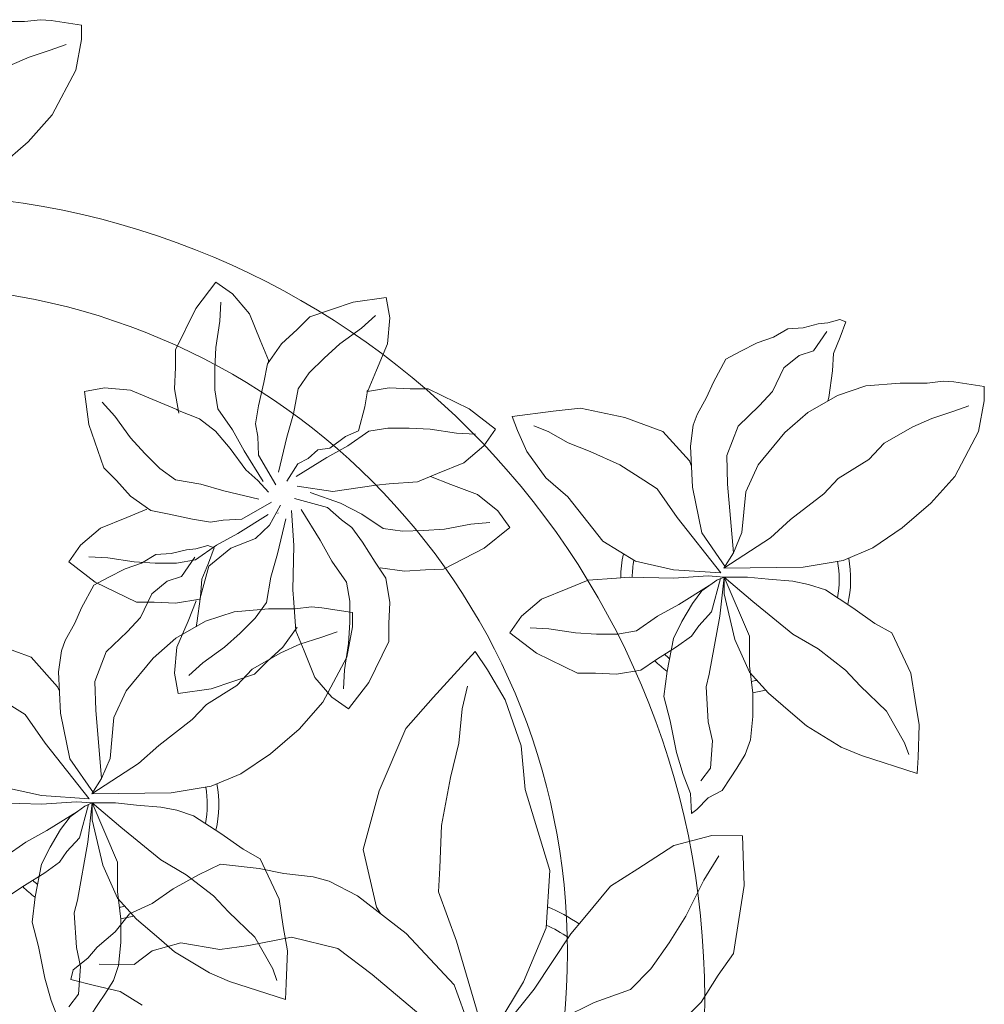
# Model space of a CAD drawing. Header units: millimetres. Extents: x 0 to 11.7, y 0 to 17.
# Tile 11 of 31: x 0.994 to 1.417, y 5.913 to 6.344. Entities that reach past the tile are written whole.
import ezdxf

# ---------------------------------------------------------------- set-up
doc = ezdxf.new("R2010")
doc.units = ezdxf.units.MM
doc.layers.add('vegetacion', color=85, linetype='Continuous', lineweight=0)

# ---------------------------------------------------------------- blocks, each defined once
blk = doc.blocks.new('MACETA1-P')
for p, q in [((0.08543053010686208, -0.04225421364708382), (0.08490913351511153, -0.06165201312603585)), ((0.1552324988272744, -0.04040239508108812), (0.1491712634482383, -0.05702246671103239)), ((0.4274329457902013, -0.04238894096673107), (0.4274329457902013, -0.05410528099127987)), ((0.04932381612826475, -0.05424473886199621), (0.04469642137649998, -0.04734671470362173)), ((0.06828961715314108, -0.05470769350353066), (0.06183733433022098, -0.04549489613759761)), ((0.08862408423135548, -0.06165201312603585), (0.09233903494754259, -0.04503194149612)), ((0.364011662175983, -0.04324632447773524), (0.3748306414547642, -0.05579239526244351)), ((0.1240790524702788, -0.05447621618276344), (0.1277940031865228, -0.04859669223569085)), ((0.4081778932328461, -0.04781969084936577), (0.4119297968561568, -0.05616695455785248)), ((0.05486365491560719, -0.06304087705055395), (0.04932381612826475, -0.05424473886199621)), ((0.07337323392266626, -0.063966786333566), (0.06828961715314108, -0.05470769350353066)), ((0.1115003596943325, -0.06322605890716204), (0.1240790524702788, -0.05447621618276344)), ((0.3748306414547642, -0.05579239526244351), (0.386562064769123, -0.06625517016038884)), ((0.4274329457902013, -0.05410528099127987), (0.4282824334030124, -0.06119542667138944)), ((0.008654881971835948, -0.06304087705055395), (0.02253706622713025, -0.06026314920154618)), ((0.02253706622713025, -0.06026314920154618), (0.03316052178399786, -0.05748542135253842)), ((0.03316052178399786, -0.05748542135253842), (0.04424019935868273, -0.05887428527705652)), ((0.04424019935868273, -0.05887428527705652), (0.05857860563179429, -0.06165201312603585)), ((0.1491712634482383, -0.05702246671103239), (0.1362666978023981, -0.06859633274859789)), ((0.4119297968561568, -0.05616695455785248), (0.4149030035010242, -0.06536905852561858)), ((-0.001056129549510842, -0.0658186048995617), (0.008654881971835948, -0.06304087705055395)), ((0.05949104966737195, -0.06952224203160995), (0.05486365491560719, -0.06304087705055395)), ((0.05857860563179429, -0.06165201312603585), (0.06600850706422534, -0.0653556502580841)), ((0.08168299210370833, -0.07734617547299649), (0.07337323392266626, -0.063966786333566)), ((0.08490913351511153, -0.06165201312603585), (0.08588675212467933, -0.07688322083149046)), ((0.08725541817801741, -0.0824386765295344), (0.08862408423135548, -0.06165201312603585)), ((0.08725541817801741, -0.0824386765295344), (0.1115003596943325, -0.06322605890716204)), ((0.4282824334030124, -0.06119542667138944), (0.4279479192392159, -0.06583851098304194)), ((-0.009333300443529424, -0.0690592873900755), (-0.001056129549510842, -0.0658186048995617)), ((0.06600850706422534, -0.0653556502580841), (0.07382945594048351, -0.06998519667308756)), ((0.1362666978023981, -0.06859633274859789), (0.1342847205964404, -0.06946004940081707)), ((0.386562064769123, -0.06625517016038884), (0.4062447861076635, -0.07667164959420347)), ((0.4149030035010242, -0.06536905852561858), (0.4173806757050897, -0.07245920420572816)), ((0.4258623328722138, -0.0791716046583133), (0.4279479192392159, -0.06583851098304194)), ((0.06411844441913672, -0.07276292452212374), (0.05949104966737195, -0.06952224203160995)), ((0.0701796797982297, -0.07827208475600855), (0.06411844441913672, -0.07276292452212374)), ((0.07382945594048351, -0.06998519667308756), (0.0793692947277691, -0.0741054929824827)), ((0.1047365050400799, -0.07408601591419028), (0.1247702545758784, -0.06991238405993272)), ((0.1247702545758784, -0.06991238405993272), (0.1427510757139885, -0.0690575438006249)), ((0.1427510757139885, -0.0690575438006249), (0.1519538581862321, -0.07031466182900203)), ((0.1519538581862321, -0.07031466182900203), (0.1565552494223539, -0.0719740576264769)), ((0.1565552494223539, -0.0719740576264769), (0.1640590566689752, -0.07614768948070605)), ((0.001746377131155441, -0.0778091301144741), (-0.003793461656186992, -0.07364253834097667)), ((0.005417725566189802, -0.08487081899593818), (0.008141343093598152, -0.07445131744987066)), ((0.008141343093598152, -0.07445131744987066), (0.01235814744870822, -0.07553716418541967)), ((0.01751912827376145, -0.08183300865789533), (0.01235814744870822, -0.07553716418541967)), ((0.02208084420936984, -0.07688322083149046), (0.01373849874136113, -0.07873503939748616)), ((0.03733169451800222, -0.0759573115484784), (0.02208084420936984, -0.07688322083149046)), ((0.04287153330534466, -0.07734617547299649), (0.03733169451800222, -0.0759573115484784)), ((0.06828961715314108, -0.08197572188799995), (0.04287153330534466, -0.07734617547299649)), ((0.0793692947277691, -0.0741054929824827), (0.08399668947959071, -0.08058685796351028)), ((0.08588675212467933, -0.07688322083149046), (0.08543053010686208, -0.08382754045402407)), ((0.0898072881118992, -0.08440775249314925), (0.1047365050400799, -0.07408601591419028)), ((0.1640590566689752, -0.07614768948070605), (0.1707841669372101, -0.07911448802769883)), ((0.1820835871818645, -0.08516379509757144), (0.1908821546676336, -0.07358992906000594)), ((0.1908821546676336, -0.07358992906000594), (0.1982468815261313, -0.07868243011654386)), ((0.4062447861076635, -0.07667164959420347), (0.4196055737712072, -0.0791716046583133)), ((0.01373849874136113, -0.07873503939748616), (0.001746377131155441, -0.0778091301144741)), ((0.02227132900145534, -0.08595801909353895), (0.01751912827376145, -0.08183300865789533)), ((0.08471360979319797, -0.08220719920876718), (0.0701796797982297, -0.07827208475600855)), ((0.08399668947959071, -0.08058685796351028), (0.08543053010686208, -0.08382754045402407)), ((0.1707841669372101, -0.07911448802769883), (0.180765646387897, -0.08454523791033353)), ((0.1982468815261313, -0.07868243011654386), (0.2056767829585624, -0.08743227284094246)), ((0.2510661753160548, -0.0823445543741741), (0.2654716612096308, -0.08038212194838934)), ((0.2654716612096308, -0.08038212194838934), (0.2670783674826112, -0.08919071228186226)), ((0.4196055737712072, -0.0791716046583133), (0.4258623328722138, -0.0791716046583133)), ((-0.002424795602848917, -0.08660526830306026), (-0.00796463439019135, -0.08290163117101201)), ((0.002881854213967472, -0.09607182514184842), (0.005417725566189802, -0.08487081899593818)), ((0.02900691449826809, -0.09381700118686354), (0.02227132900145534, -0.08595801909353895)), ((0.07800062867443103, -0.08382754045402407), (0.05812238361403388, -0.08845708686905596)), ((0.08543053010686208, -0.08382754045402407), (0.05949104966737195, -0.09493845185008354)), ((0.08543053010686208, -0.08382754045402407), (0.06828961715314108, -0.08197572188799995)), ((0.08543053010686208, -0.08382754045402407), (0.07474189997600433, -0.09632731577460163)), ((0.08543053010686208, -0.08382754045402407), (0.07800062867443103, -0.08382754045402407)), ((0.08543053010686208, -0.0875311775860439), (0.08543053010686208, -0.08382754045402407)), ((0.08934100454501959, -0.08368865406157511), (0.08979722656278, -0.1184102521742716)), ((0.09605398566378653, -0.08790154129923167), (0.08934100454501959, -0.08368865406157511)), ((0.08934100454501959, -0.08368865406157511), (0.1026127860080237, -0.1041562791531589)), ((0.09605398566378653, -0.08790154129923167), (0.1260444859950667, -0.08534979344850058)), ((0.1260444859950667, -0.08534979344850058), (0.1385744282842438, -0.08494751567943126)), ((0.1385744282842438, -0.08494751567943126), (0.1515291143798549, -0.08997598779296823)), ((0.1732850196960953, -0.1031727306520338), (0.1820835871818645, -0.08516379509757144)), ((0.180765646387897, -0.08454523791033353), (0.1841635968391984, -0.09078054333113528)), ((0.1927070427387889, -0.09067295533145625), (0.1931632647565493, -0.08238606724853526)), ((0.2321104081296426, -0.08885726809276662), (0.2510661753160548, -0.0823445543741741)), ((0.001746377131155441, -0.0893829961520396), (-0.002424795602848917, -0.08660526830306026)), ((0.007742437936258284, -0.09308663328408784), (0.001746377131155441, -0.0893829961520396)), ((0.01471409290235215, -0.1021947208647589), (0.01483431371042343, -0.08682553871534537)), ((0.05812238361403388, -0.08845708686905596), (0.04378397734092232, -0.09493845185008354)), ((0.08543053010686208, -0.0940125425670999), (0.08543053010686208, -0.0875311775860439)), ((0.1048525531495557, -0.09165147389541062), (0.09605398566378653, -0.08790154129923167)), ((0.1515291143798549, -0.08997598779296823), (0.1603071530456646, -0.09912780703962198)), ((0.2056767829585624, -0.08743227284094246), (0.2103041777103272, -0.09900613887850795)), ((0.226578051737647, -0.09438962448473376), (0.2321104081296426, -0.08885726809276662)), ((0.2546825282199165, -0.09375203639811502), (0.2608648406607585, -0.08821491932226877)), ((0.2670783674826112, -0.08919071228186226), (0.2661450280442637, -0.1006315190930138)), ((0.01419472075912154, -0.09540140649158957), (0.007742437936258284, -0.09308663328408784)), ((0.03684283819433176, -0.1001131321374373), (0.02900691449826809, -0.09381700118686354)), ((0.08445291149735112, -0.1032253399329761), (0.08543053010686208, -0.0940125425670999)), ((0.1227755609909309, -0.09331811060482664), (0.1048525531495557, -0.09165147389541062)), ((0.1345069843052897, -0.09873467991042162), (0.1227755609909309, -0.09331811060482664)), ((0.1841635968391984, -0.09078054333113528), (0.187915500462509, -0.09832325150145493)), ((0.1908821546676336, -0.1022468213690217), (0.1927070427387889, -0.09067295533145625)), ((0.2197082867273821, -0.1006141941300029), (0.226578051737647, -0.09438962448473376)), ((0.2452081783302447, -0.1006456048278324), (0.2546825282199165, -0.09375203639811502)), ((-0.003103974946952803, -0.1057529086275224), (0.002881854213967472, -0.09607182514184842)), ((0.02436195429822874, -0.09632731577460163), (0.01419472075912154, -0.09540140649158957)), ((0.03452918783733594, -0.09632731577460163), (0.02436195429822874, -0.09632731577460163)), ((0.04378397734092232, -0.09493845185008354), (0.03452918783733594, -0.1032253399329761)), ((0.0465864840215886, -0.09493845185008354), (0.03452918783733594, -0.09632731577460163)), ((0.05949104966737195, -0.09493845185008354), (0.0465864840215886, -0.09493845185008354)), ((0.07474189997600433, -0.09632731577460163), (0.06046866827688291, -0.1138732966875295)), ((0.148715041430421, -0.1104474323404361), (0.1345069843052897, -0.09873467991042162)), ((0.1603071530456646, -0.09912780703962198), (0.1666075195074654, -0.1050111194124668)), ((0.187915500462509, -0.09832325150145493), (0.1903931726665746, -0.1054133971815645)), ((0.2103041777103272, -0.09900613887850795), (0.213953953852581, -0.1078022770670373)), ((0.02065063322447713, -0.1101404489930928), (0.01471409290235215, -0.1021947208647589)), ((0.03452918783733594, -0.1032253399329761), (0.02625201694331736, -0.1129473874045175)), ((0.0413122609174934, -0.110142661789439), (0.03684283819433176, -0.1001131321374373)), ((0.08354046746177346, -0.1138732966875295), (0.08445291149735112, -0.1032253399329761)), ((0.1732850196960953, -0.1109966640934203), (0.1732850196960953, -0.1031727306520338)), ((0.1904259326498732, -0.111459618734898), (0.1908821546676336, -0.1022468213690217)), ((0.2134694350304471, -0.1094338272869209), (0.2197082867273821, -0.1006141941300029)), ((0.2383711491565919, -0.1068374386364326), (0.2452081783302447, -0.1006456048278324)), ((0.2661450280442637, -0.1006315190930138), (0.2612331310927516, -0.1120875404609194)), ((0.1026127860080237, -0.1041562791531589), (0.1105413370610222, -0.1129561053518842)), ((0.1666075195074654, -0.1050111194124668), (0.1770137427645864, -0.1099893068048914)), ((0.1903931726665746, -0.1054133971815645), (0.1941450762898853, -0.1116989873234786)), ((0.2318239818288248, -0.1133846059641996), (0.2383711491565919, -0.1068374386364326)), ((0.02414633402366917, -0.1226011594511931), (0.02065063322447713, -0.1101404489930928)), ((0.04786881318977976, -0.1193040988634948), (0.0413122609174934, -0.110142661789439)), ((0.1575136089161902, -0.1204935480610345), (0.148715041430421, -0.1104474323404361)), ((0.1728287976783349, -0.1202557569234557), (0.1732850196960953, -0.1109966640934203)), ((0.1770137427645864, -0.1099893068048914), (0.1824646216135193, -0.1166771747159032)), ((0.1904259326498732, -0.1207187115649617), (0.1904259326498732, -0.111459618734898)), ((0.1941450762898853, -0.1116989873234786), (0.1945698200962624, -0.1183868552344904)), ((0.2118638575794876, -0.1175835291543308), (0.2134694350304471, -0.1094338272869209)), ((0.02625201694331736, -0.1129473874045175), (0.02025595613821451, -0.1198917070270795)), ((0.06046866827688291, -0.1138732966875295), (0.05395121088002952, -0.1249379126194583)), ((0.08217180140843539, -0.1208176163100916), (0.08354046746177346, -0.1138732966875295)), ((0.1105413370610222, -0.1129561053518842), (0.1218678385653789, -0.1275386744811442)), ((0.2268993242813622, -0.1202448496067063), (0.2318239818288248, -0.1133846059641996)), ((0.2612331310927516, -0.1120875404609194), (0.2575941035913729, -0.1208881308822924)), ((0.02025595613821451, -0.1198917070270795), (0.01100116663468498, -0.1351229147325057)), ((0.05388009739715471, -0.1304191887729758), (0.04786881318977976, -0.1193040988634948)), ((0.08979722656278, -0.1184102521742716), (0.0927300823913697, -0.1359562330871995)), ((0.1333366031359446, -0.121529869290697), (0.1421451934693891, -0.1199231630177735)), ((0.1421451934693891, -0.1199231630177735), (0.1535860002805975, -0.1208565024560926)), ((0.1575136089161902, -0.1204935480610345), (0.1649085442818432, -0.133421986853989)), ((0.1746536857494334, -0.1309037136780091), (0.1728287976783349, -0.1202557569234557)), ((0.1824646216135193, -0.1166771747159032), (0.1845175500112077, -0.1229627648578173)), ((0.1945698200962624, -0.1183868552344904), (0.1962687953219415, -0.1250747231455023)), ((0.20956130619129, -0.1277205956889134), (0.2118638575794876, -0.1175835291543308)), ((0.2249473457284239, -0.1313217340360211), (0.2268993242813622, -0.1202448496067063)), ((0.2560978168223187, -0.1216992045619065), (0.2667457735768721, -0.1198743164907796)), ((0.2667457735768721, -0.1198743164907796), (0.2760048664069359, -0.1203305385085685)), ((0.2760048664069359, -0.1203305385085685), (0.2838287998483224, -0.1203305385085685)), ((0.2838287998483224, -0.1203305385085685), (0.3018377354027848, -0.1291291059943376)), ((0.0212660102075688, -0.1396632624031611), (0.02414633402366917, -0.1226011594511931)), ((0.05395121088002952, -0.1249379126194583), (0.04469642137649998, -0.1369747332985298)), ((0.07982551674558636, -0.1281785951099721), (0.08217180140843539, -0.1208176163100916)), ((0.1352990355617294, -0.1359353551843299), (0.1333366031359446, -0.121529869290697)), ((0.1535860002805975, -0.1208565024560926), (0.1650420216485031, -0.1257683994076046)), ((0.1845175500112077, -0.1229627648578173), (0.1929416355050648, -0.1287957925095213)), ((0.1917945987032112, -0.1290518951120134), (0.1904259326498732, -0.1207187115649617)), ((0.2573130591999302, -0.1212136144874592), (0.2535703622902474, -0.1308195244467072)), ((0.2575941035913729, -0.1208881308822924), (0.2570320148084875, -0.1215390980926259)), ((0.07200456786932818, -0.1402154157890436), (0.07982551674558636, -0.1281785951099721)), ((0.1218678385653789, -0.1275386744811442), (0.1285221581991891, -0.1338242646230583)), ((0.1467065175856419, -0.1323190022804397), (0.1411694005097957, -0.1261366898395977)), ((0.1625537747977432, -0.1293051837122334), (0.1640590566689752, -0.1296506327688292)), ((0.1650420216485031, -0.1257683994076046), (0.1738426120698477, -0.1294074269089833)), ((0.1982468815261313, -0.1382646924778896), (0.1917945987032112, -0.1290518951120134)), ((0.1962687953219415, -0.1250747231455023), (0.1966935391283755, -0.1292483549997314)), ((0.1966935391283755, -0.1292483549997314), (0.1981447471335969, -0.1344779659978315)), ((0.2082503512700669, -0.13557567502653), (0.20956130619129, -0.1277205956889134)), ((0.3018377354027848, -0.1291291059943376), (0.3134116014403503, -0.1379276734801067)), ((0.05859349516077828, -0.1399711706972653), (0.05388009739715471, -0.1304191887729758)), ((0.1536000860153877, -0.1417933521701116), (0.1467065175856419, -0.1323190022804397)), ((0.1640590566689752, -0.1296506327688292), (0.1757395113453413, -0.131310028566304)), ((0.1649085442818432, -0.133421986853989), (0.169085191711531, -0.1459428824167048)), ((0.1746536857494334, -0.1309037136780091), (0.1891035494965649, -0.134936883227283)), ((0.1757395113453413, -0.131310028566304), (0.1833141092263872, -0.1317625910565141)), ((0.1833141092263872, -0.1317625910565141), (0.1903931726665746, -0.1346791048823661)), ((0.2219948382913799, -0.1414635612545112), (0.2249473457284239, -0.1313217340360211)), ((0.2535703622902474, -0.1308195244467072), (0.2480898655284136, -0.1378086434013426)), ((0.01100116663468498, -0.1351229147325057), (0.00728621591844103, -0.1439190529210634)), ((0.04469642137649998, -0.1369747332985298), (0.03778791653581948, -0.1434560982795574)), ((0.0927300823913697, -0.1359562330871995), (0.09813957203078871, -0.148872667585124)), ((0.1285221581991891, -0.1338242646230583), (0.1368754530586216, -0.147200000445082)), ((0.1418117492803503, -0.1548911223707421), (0.1352990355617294, -0.1359353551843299)), ((0.1891035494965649, -0.134936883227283), (0.1968925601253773, -0.1445464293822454)), ((0.1903931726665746, -0.1346791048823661), (0.1971182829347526, -0.1371933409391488)), ((0.1971182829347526, -0.1371933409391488), (0.1981447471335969, -0.1344779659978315)), ((0.2092309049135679, -0.1411392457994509), (0.2082503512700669, -0.13557567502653)), ((0.2480898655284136, -0.1378086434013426), (0.2405261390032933, -0.1442513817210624)), ((0.2579496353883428, -0.1388401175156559), (0.2662828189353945, -0.1374714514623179)), ((0.2662828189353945, -0.1374714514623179), (0.2755419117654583, -0.1374714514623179)), ((0.2755419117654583, -0.1374714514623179), (0.2847547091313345, -0.1379276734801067)), ((0.2847547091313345, -0.1379276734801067), (0.2963285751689, -0.1397525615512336)), ((0.3134116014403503, -0.1379276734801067), (0.3083191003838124, -0.145292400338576)), ((0.02304136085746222, -0.1524711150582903), (0.0212660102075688, -0.1396632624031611)), ((0.05663502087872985, -0.1569031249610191), (0.05859349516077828, -0.1399711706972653)), ((0.06509606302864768, -0.1498911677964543), (0.07200456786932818, -0.1402154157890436)), ((0.1597919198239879, -0.1486303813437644), (0.1536000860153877, -0.1417933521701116)), ((0.2033304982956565, -0.1475237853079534), (0.1982468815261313, -0.1382646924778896)), ((0.2096212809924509, -0.1493207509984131), (0.2092309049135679, -0.1411392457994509)), ((0.2184100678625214, -0.1568001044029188), (0.2219948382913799, -0.1414635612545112)), ((0.2487368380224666, -0.145292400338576), (0.2579496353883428, -0.1388401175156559)), ((0.2963285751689, -0.1397525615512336), (0.304615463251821, -0.140208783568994)), ((0.00728621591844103, -0.1439190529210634), (-0.0005999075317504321, -0.168409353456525)), ((0.03778791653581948, -0.1434560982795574), (0.02670823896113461, -0.1549836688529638)), ((0.169085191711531, -0.1459428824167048), (0.1703594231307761, -0.1609780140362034)), ((0.1968925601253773, -0.1445464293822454), (0.2011970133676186, -0.1553207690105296)), ((0.2405261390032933, -0.1442513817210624), (0.2312317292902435, -0.1510583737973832)), ((0.2394777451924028, -0.1503760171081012), (0.2487368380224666, -0.145292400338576)), ((0.3083191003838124, -0.145292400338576), (0.2995692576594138, -0.1527223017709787)), ((0.06092489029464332, -0.1572984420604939), (0.06509606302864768, -0.1498911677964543)), ((0.09813957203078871, -0.148872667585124), (0.1069381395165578, -0.1618353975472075)), ((0.1368754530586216, -0.147200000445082), (0.1440253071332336, -0.1538878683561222)), ((0.1663390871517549, -0.1551775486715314), (0.1597919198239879, -0.1486303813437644)), ((0.2116402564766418, -0.1609031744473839), (0.2033304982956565, -0.1475237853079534)), ((0.2171157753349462, -0.1623803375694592), (0.2096212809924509, -0.1493207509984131)), ((0.2260983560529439, -0.1586857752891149), (0.2394777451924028, -0.1503760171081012)), ((0.02670823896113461, -0.1549836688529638), (0.01282605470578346, -0.1628538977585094)), ((0.02668600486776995, -0.1711403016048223), (0.02304136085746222, -0.1524711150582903)), ((0.1473441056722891, -0.1604234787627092), (0.1418117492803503, -0.1548911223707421)), ((0.1440253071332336, -0.1538878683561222), (0.151104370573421, -0.1664087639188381)), ((0.2312317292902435, -0.1510583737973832), (0.2265204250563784, -0.1563628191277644)), ((0.2995692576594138, -0.1527223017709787), (0.2879953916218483, -0.1573496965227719)), ((0.04332775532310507, -0.1656316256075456), (0.06092489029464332, -0.1572984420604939)), ((0.05446647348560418, -0.167713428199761), (0.05663502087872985, -0.1569031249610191)), ((0.1731993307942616, -0.1601022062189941), (0.1663390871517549, -0.1551775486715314)), ((0.2011970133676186, -0.1553207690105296), (0.2069362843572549, -0.1614359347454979)), ((0.2265204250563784, -0.1563628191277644), (0.2213924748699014, -0.1610753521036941)), ((0.224621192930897, -0.1641612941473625), (0.2376807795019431, -0.1566667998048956)), ((0.2376807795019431, -0.1566667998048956), (0.2458622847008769, -0.1562764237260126)), ((0.2458622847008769, -0.1562764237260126), (0.2514258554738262, -0.1552958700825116)), ((0.2514258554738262, -0.1552958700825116), (0.2592809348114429, -0.1566068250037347)), ((0.2592809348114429, -0.1566068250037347), (0.2694180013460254, -0.1589093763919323)), ((0.2694180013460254, -0.1589093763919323), (0.2775677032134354, -0.1605149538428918)), ((0.2879953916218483, -0.1573496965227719), (0.279199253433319, -0.1609994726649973)), ((0.01282605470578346, -0.1628538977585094), (0.007742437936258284, -0.1647057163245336)), ((0.1069381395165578, -0.1618353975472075), (0.117757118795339, -0.1743814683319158)), ((0.1535686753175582, -0.1672932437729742), (0.1473441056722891, -0.1604234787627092)), ((0.1703594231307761, -0.1609780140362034), (0.1703594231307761, -0.1726943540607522)), ((0.1842762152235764, -0.1620541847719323), (0.1731993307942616, -0.1601022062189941)), ((0.1944180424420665, -0.1650066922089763), (0.1842762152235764, -0.1620541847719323)), ((0.2069362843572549, -0.1614359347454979), (0.2157501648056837, -0.1662407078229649)), ((0.2775677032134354, -0.1605149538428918), (0.2863873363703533, -0.1667538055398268)), ((0.279199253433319, -0.1609994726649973), (0.2783414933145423, -0.1610623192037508)), ((0.02071217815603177, -0.1692889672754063), (0.03133563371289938, -0.1674834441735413)), ((0.03133563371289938, -0.1674834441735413), (0.04332775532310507, -0.1656316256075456)), ((0.05310568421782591, -0.180520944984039), (0.05446647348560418, -0.167713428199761)), ((0.151104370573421, -0.1664087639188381), (0.1548562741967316, -0.1747560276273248)), ((0.1623883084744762, -0.1735320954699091), (0.1535686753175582, -0.1672932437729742)), ((0.2097545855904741, -0.1685914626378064), (0.1944180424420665, -0.1650066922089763)), ((0.2121658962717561, -0.1650859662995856), (0.2123997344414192, -0.1652915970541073)), ((0.2302014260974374, -0.1654555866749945), (0.245537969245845, -0.1690403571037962)), ((0.2863873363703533, -0.1667538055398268), (0.2926119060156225, -0.1736235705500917)), ((-0.0005999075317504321, -0.168409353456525), (0.006373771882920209, -0.1688260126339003)), ((0.006373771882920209, -0.1688260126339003), (0.02071217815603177, -0.1692889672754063)), ((0.02166667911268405, -0.1913715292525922), (0.02668600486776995, -0.1711403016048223)), ((0.1607567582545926, -0.1730475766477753), (0.1732102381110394, -0.172135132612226)), ((0.1732102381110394, -0.172135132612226), (0.1787656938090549, -0.1716137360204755)), ((0.1787656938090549, -0.1716137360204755), (0.198163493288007, -0.172135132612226)), ((0.198163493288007, -0.172135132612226), (0.2133947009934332, -0.1711575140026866)), ((0.2187186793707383, -0.1723306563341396), (0.2147835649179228, -0.1868645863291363)), ((0.2337878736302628, -0.1738118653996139), (0.2262038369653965, -0.1690070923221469)), ((0.245537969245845, -0.1690403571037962), (0.2556797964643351, -0.1719928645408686)), ((0.2556797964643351, -0.1719928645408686), (0.2667566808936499, -0.1739448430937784)), ((0.117757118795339, -0.1743814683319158), (0.1294885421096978, -0.1848442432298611)), ((0.1403867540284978, -0.1813247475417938), (0.1519606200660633, -0.1766973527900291)), ((0.1519606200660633, -0.1766973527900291), (0.1607567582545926, -0.1730475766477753)), ((0.1548562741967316, -0.1747560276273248), (0.157829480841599, -0.1839581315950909)), ((0.1703594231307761, -0.1726943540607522), (0.1712089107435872, -0.1797844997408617)), ((0.2138576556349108, -0.1753612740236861), (0.2004782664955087, -0.1836710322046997)), ((0.221810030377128, -0.1891292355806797), (0.2241119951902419, -0.1736068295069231)), ((0.2283157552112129, -0.173143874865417), (0.236625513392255, -0.1865232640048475)), ((0.2362475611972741, -0.1783254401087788), (0.2337878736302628, -0.1738118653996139)), ((0.2667566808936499, -0.1739448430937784), (0.2736169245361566, -0.1788695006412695)), ((0.2926119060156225, -0.1736235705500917), (0.2981442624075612, -0.1791559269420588)), ((0.05116749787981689, -0.1875975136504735), (0.05310568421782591, -0.180520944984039)), ((0.1712089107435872, -0.1797844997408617), (0.1708743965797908, -0.1844275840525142)), ((0.2212918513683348, -0.1792315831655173), (0.2166061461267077, -0.1925276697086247)), ((0.2399370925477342, -0.1826934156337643), (0.2362475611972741, -0.1783254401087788)), ((0.2736169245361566, -0.1788695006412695), (0.2801640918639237, -0.1854166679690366)), ((0.2981442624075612, -0.1791559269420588), (0.3046569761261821, -0.1981116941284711)), ((0.1294885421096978, -0.1848442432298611), (0.1491712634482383, -0.1952607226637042)), ((0.1316369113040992, -0.1887546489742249), (0.1403867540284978, -0.1813247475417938)), ((0.157829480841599, -0.1839581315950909), (0.1603071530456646, -0.1910482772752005)), ((0.1687888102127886, -0.1977606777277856), (0.1708743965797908, -0.1844275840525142)), ((0.2004782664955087, -0.1836710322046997), (0.1912191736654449, -0.1887546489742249)), ((0.2407569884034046, -0.1879349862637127), (0.2399370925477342, -0.1826934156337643)), ((0.04476247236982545, -0.199970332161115), (0.05116749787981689, -0.1875975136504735)), ((0.1265444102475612, -0.1961193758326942), (0.1316369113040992, -0.1887546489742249)), ((0.1912191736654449, -0.1887546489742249), (0.1820063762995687, -0.195206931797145)), ((0.2147835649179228, -0.1868645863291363), (0.209274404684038, -0.1929258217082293)), ((0.2245682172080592, -0.2082358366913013), (0.221810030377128, -0.1891292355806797)), ((0.236625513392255, -0.1865232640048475), (0.2417091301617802, -0.1957823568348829)), ((0.2458813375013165, -0.1947781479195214), (0.2407569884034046, -0.1879349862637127)), ((0.2801640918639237, -0.1854166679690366), (0.2863559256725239, -0.1922536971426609)), ((0.01035329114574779, -0.2063921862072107), (0.02166667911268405, -0.1913715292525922)), ((0.1436274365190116, -0.1942944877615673), (0.1353405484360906, -0.1938382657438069)), ((0.209274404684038, -0.1929258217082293), (0.2060337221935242, -0.197553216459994)), ((0.2166061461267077, -0.1925276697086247), (0.2117606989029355, -0.2019135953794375)), ((0.2863559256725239, -0.1922536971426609), (0.2932494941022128, -0.2017280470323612)), ((0.1381182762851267, -0.2049179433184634), (0.1265444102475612, -0.1961193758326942)), ((0.155201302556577, -0.1961193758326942), (0.1436274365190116, -0.1942944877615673)), ((0.1491712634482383, -0.1952607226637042), (0.162532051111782, -0.1977606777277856)), ((0.1644140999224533, -0.1965755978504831), (0.155201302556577, -0.1961193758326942)), ((0.162532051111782, -0.1977606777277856), (0.1687888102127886, -0.1977606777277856)), ((0.173673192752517, -0.1965755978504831), (0.1644140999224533, -0.1965755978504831)), ((0.1820063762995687, -0.195206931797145), (0.173673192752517, -0.1965755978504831)), ((0.2060337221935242, -0.197553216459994), (0.1995523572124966, -0.2021806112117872)), ((0.2417091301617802, -0.1957823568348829), (0.2481614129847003, -0.2049951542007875)), ((0.2483410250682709, -0.2004565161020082), (0.2458813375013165, -0.1947781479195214)), ((0.3046569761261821, -0.1981116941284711), (0.3066194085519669, -0.2125171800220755)), ((0.02818701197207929, -0.2212857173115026), (0.04476247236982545, -0.199970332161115)), ((0.0650675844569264, -0.2024886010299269), (0.03972868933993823, -0.2083217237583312)), ((0.09068624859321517, -0.2094064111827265), (0.0650675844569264, -0.2024886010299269)), ((0.1995523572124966, -0.2021806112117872), (0.1907562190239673, -0.2077204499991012)), ((0.2117606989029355, -0.2019135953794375), (0.2055458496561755, -0.2112882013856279)), ((0.2587946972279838, -0.2032229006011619), (0.2483410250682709, -0.2004565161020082)), ((0.2932494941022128, -0.2017280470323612), (0.2987866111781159, -0.2079103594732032)), ((-0.01867416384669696, -0.2409721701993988), (0.01035329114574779, -0.2063921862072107)), ((0.1561272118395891, -0.2137165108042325), (0.1381182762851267, -0.2049179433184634)), ((0.2481614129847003, -0.2049951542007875), (0.2495300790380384, -0.2133283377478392)), ((0.2657879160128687, -0.2043585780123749), (0.2587946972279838, -0.2032229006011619)), ((0.2661133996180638, -0.2046396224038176), (0.2654624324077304, -0.2040775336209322)), ((0.2655026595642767, -0.2043122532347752), (0.2671272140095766, -0.2137912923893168)), ((0.2749139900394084, -0.2082786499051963), (0.2661133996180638, -0.2046396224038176)), ((0.03972868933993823, -0.2083217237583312), (0.03695783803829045, -0.2100067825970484)), ((0.118023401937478, -0.2211209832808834), (0.09068624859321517, -0.2094064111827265)), ((0.1907562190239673, -0.2077204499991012), (0.1838581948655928, -0.2123478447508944)), ((0.1883632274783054, -0.2098748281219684), (0.1868109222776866, -0.2205659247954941)), ((0.2250896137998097, -0.2137912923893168), (0.2245682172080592, -0.2082358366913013)), ((0.286370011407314, -0.2131905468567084), (0.2749139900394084, -0.2082786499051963)), ((0.1639511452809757, -0.2137165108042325), (0.1561272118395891, -0.2137165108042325)), ((0.1732102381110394, -0.2141727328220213), (0.1639511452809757, -0.2137165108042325)), ((0.1838581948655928, -0.2123478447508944), (0.1732102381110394, -0.2141727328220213)), ((0.2055458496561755, -0.2112882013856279), (0.2043904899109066, -0.2196536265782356)), ((0.2260020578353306, -0.2262447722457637), (0.2250896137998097, -0.2137912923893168)), ((0.2495300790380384, -0.2133283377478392), (0.2495300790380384, -0.222587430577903)), ((0.2671272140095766, -0.2137912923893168), (0.2666709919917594, -0.2230503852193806)), ((0.2978108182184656, -0.2141238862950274), (0.286370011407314, -0.2131905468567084)), ((0.3066194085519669, -0.2125171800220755), (0.2978108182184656, -0.2141238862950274)), ((0.2043904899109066, -0.2196536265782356), (0.2046270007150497, -0.2289096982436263)), ((0.005768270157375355, -0.2422531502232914), (0.02818701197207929, -0.2212857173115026)), ((0.131604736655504, -0.2331938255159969), (0.118023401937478, -0.2211209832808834)), ((0.1868109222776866, -0.2205659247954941), (0.1875035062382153, -0.2298103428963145)), ((0.2495300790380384, -0.222587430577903), (0.249073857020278, -0.2318002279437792)), ((0.2666709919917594, -0.2230503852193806), (0.2666709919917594, -0.2308743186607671)), ((0.2296518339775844, -0.235040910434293), (0.2260020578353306, -0.2262447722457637)), ((0.1875035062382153, -0.2298103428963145), (0.1877033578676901, -0.2376317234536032)), ((0.2046270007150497, -0.2289096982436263), (0.2053184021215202, -0.2381078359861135)), ((0.2248168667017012, -0.2408513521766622), (0.2282407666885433, -0.2319648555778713)), ((0.249073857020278, -0.2318002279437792), (0.2472489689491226, -0.2433740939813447)), ((0.2666709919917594, -0.2308743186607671), (0.2578724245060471, -0.2488832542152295)), ((0.02492885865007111, -0.2433351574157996), (0.04652267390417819, -0.2354630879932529)), ((0.04652267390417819, -0.2354630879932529), (0.05694191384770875, -0.2359838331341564)), ((0.05694191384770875, -0.2359838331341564), (0.07551464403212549, -0.2367452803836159)), ((0.07551464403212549, -0.2367452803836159), (0.0964787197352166, -0.2407446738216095)), ((0.1517229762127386, -0.2515428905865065), (0.131604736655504, -0.2331938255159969)), ((0.2342792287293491, -0.2466147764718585), (0.2296518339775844, -0.235040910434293)), ((0.0964787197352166, -0.2407446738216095), (0.1115535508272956, -0.2444236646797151)), ((0.1877033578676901, -0.2376317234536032), (0.1969590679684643, -0.2554100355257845)), ((0.2053184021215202, -0.2381078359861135), (0.2074383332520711, -0.2496313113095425)), ((0.2204866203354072, -0.2525396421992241), (0.2248168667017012, -0.2408513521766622)), ((-0.01978323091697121, -0.251650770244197), (0.005768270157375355, -0.2422531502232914)), ((-0.01957176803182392, -0.2564810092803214), (0.02492885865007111, -0.2433351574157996)), ((0.1115535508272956, -0.2444236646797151), (0.1266188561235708, -0.2458242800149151)), ((0.2472489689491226, -0.2433740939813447), (0.2467927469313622, -0.2516609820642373)), ((0.1266188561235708, -0.2458242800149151), (0.1364798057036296, -0.2482236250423)), ((0.2074383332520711, -0.2496313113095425), (0.2081060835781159, -0.2579038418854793)), ((0.2417091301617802, -0.2553646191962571), (0.2342792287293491, -0.2466147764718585)), ((0.2578724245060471, -0.2488832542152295), (0.249073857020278, -0.260457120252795)), ((0.1436498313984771, -0.2569781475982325), (0.1517229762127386, -0.2515428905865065)), ((0.2132826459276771, -0.2614764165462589), (0.2204866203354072, -0.2525396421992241)), ((-0.01957176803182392, -0.2564810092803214), (0.007105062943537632, -0.2727522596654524)), ((0.1306039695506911, -0.2646512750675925), (0.1436498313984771, -0.2569781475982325)), ((0.1969590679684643, -0.2554100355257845), (0.206050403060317, -0.2667553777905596)), ((0.249073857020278, -0.260457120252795), (0.2417091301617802, -0.2553646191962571)), ((0.206050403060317, -0.2667553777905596), (0.2132826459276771, -0.2614764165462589)), ((0.003897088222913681, -0.2773086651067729), (-0.01393985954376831, -0.2629569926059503)), ((0.1104221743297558, -0.2717240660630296), (0.1306039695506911, -0.2646512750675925)), ((0.1510007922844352, -0.2783145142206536), (0.1597993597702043, -0.2667406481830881)), ((0.1597993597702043, -0.2667406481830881), (0.1671640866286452, -0.271833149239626)), ((0.2393123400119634, -0.2741479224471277), (0.2485019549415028, -0.2699813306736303)), ((0.2485019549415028, -0.2699813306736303), (0.2545631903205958, -0.2676665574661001)), ((0.2545631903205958, -0.2676665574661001), (0.2568443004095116, -0.2856754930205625)), ((0.007105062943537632, -0.2727522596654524), (0.03069763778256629, -0.2825477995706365)), ((0.05589777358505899, -0.2841493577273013), (0.0913504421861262, -0.2734807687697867)), ((0.0913504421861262, -0.2734807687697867), (0.1104221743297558, -0.2717240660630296)), ((0.1616242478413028, -0.2838236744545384), (0.1620804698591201, -0.2755367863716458)), ((0.1671640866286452, -0.271833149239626), (0.1745939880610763, -0.2805829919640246)), ((0.227711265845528, -0.2824348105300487), (0.2393123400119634, -0.2741479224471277)), ((0.02813882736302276, -0.2934197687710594), (0.003897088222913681, -0.2773086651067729)), ((0.1422022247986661, -0.2963234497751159), (0.1510007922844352, -0.2783145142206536)), ((0.2480457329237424, -0.2835459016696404), (0.2505223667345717, -0.277249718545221)), ((0.03069763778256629, -0.2825477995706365), (0.05589777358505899, -0.2841493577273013)), ((0.1597993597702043, -0.2953975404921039), (0.1616242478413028, -0.2838236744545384)), ((0.1745939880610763, -0.2805829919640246), (0.1792213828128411, -0.2921568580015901)), ((0.2194340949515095, -0.2921568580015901), (0.227711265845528, -0.2824348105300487)), ((0.2430272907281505, -0.292295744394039), (0.2480457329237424, -0.2835459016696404)), ((0.2568443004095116, -0.2856754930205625), (0.2582129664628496, -0.297712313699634)), ((-0.008903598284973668, -0.2894586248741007), (-0.001937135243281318, -0.3036892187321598)), ((0.1792213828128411, -0.2921568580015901), (0.1828711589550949, -0.3009529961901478)), ((0.2000120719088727, -0.3073880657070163), (0.2194340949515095, -0.2921568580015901)), ((0.2392471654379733, -0.3019252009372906), (0.2430272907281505, -0.292295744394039)), ((0.03450237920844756, -0.2988565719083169), (0.02813882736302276, -0.2934197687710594)), ((0.1422022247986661, -0.3041473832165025), (0.1422022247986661, -0.2963234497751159)), ((0.1593431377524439, -0.3046103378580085), (0.1597993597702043, -0.2953975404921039)), ((0.04898871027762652, -0.310729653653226), (0.03450237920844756, -0.2988565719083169)), ((0.1828711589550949, -0.3009529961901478), (0.1837836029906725, -0.3134064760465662)), ((0.2582129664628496, -0.297712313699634), (0.2541069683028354, -0.3171101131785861)), ((-0.001937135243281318, -0.3036892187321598), (0.003790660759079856, -0.319558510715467)), ((0.1417460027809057, -0.3134064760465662), (0.1422022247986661, -0.3041473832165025)), ((0.1593431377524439, -0.3138694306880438), (0.1593431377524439, -0.3046103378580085)), ((0.2333814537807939, -0.3148879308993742), (0.2392471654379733, -0.3019252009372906)), ((0.1912135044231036, -0.3217396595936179), (0.2000120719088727, -0.3073880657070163)), ((0.05662552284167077, -0.3228018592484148), (0.04898871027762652, -0.310729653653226)), ((0.1435708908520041, -0.3240544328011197), (0.1417460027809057, -0.3134064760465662)), ((0.160711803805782, -0.3222026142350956), (0.1593431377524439, -0.3138694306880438)), ((0.1837836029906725, -0.3134064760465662), (0.1843049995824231, -0.3189619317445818)), ((0.1843049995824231, -0.3189619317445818), (0.1837836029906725, -0.3383597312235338)), ((0.2266684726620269, -0.3253044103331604), (0.2333814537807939, -0.3148879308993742)), ((0.2541069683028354, -0.3171101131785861), (0.2480457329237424, -0.3337301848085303)), ((0.003790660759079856, -0.319558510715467), (0.0128294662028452, -0.328433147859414)), ((0.06682502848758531, -0.3384717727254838), (0.05662552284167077, -0.3228018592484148)), ((0.1671640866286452, -0.3314154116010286), (0.160711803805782, -0.3222026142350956)), ((0.1874985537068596, -0.3383597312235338), (0.1912135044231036, -0.3217396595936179)), ((0.1481982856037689, -0.3309524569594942), (0.1435708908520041, -0.3240544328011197)), ((0.2229535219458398, -0.3311839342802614), (0.2266684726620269, -0.3253044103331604)), ((0.0128294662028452, -0.328433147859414), (0.02418578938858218, -0.3364286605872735)), ((0.1537381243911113, -0.3397485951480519), (0.1481982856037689, -0.3309524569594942)), ((0.1722477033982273, -0.340674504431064), (0.1671640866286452, -0.3314154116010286)), ((0.2103748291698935, -0.33993377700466), (0.2229535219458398, -0.3311839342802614)), ((0.1214115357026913, -0.3369708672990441), (0.1320349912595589, -0.3341931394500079)), ((0.1320349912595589, -0.3341931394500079), (0.1431146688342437, -0.335582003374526)), ((0.1431146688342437, -0.335582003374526), (0.1574530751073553, -0.3383597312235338)), ((0.2480457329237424, -0.3337301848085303), (0.2351411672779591, -0.3453040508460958)), ((-0.01328231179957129, -0.3389828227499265), (-0.001798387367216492, -0.3504158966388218)), ((0.02418578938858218, -0.3364286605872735), (0.03587929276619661, -0.3438246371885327)), ((0.07114080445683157, -0.3551403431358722), (0.06682502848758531, -0.3384717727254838)), ((0.09781833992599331, -0.3425263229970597), (0.1075293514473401, -0.3397485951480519)), ((0.1075293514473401, -0.3397485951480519), (0.1214115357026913, -0.3369708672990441)), ((0.1583655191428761, -0.3462299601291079), (0.1537381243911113, -0.3397485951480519)), ((0.1574530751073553, -0.3383597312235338), (0.1648829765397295, -0.342063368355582)), ((0.1837836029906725, -0.3383597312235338), (0.1847612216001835, -0.3535909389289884)), ((0.1861298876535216, -0.3591463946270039), (0.1874985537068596, -0.3383597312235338)), ((0.1861298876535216, -0.3591463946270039), (0.2103748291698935, -0.33993377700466)), ((0.03587929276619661, -0.3438246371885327), (0.05165054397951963, -0.3515807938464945)), ((0.08954116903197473, -0.3457670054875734), (0.09781833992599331, -0.3425263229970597)), ((0.1648829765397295, -0.342063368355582), (0.1727039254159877, -0.3466929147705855)), ((0.1805574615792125, -0.3540538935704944), (0.1722477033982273, -0.340674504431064)), ((0.0807426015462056, -0.3462299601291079), (0.08954116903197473, -0.3457670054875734)), ((0.08256748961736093, -0.3485447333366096), (0.0807426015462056, -0.3462299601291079)), ((0.08765110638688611, -0.3535909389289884), (0.08256748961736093, -0.3485447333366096)), ((0.1629929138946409, -0.3494706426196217), (0.1583655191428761, -0.3462299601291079)), ((0.1727039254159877, -0.3466929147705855), (0.1782437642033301, -0.3508132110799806)), ((0.2036109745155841, -0.3507937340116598), (0.2236447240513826, -0.3466201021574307)), ((0.2236447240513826, -0.3466201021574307), (0.2416255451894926, -0.3457652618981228)), ((0.2351411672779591, -0.3453040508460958), (0.2331591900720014, -0.346167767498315)), ((0.2416255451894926, -0.3457652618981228), (0.2508283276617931, -0.3470223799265)), ((0.2508283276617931, -0.3470223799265), (0.2554297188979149, -0.3486817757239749)), ((0.2554297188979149, -0.3486817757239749), (0.2629335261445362, -0.352855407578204)), ((-0.001798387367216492, -0.3504158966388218), (0.009951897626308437, -0.3578518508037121)), ((0.05165054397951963, -0.3515807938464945), (0.06220841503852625, -0.3581772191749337)), ((0.1006208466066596, -0.354516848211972), (0.09508100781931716, -0.3503502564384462)), ((0.1362061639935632, -0.3526650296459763), (0.120955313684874, -0.3535909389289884)), ((0.1417460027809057, -0.3540538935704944), (0.1362061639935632, -0.3526650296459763)), ((0.1690541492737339, -0.3549798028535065), (0.1629929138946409, -0.3494706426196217)), ((0.1782437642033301, -0.3508132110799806), (0.1828711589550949, -0.3572945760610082)), ((0.1886817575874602, -0.3611154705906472), (0.2036109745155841, -0.3507937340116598)), ((0.2629335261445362, -0.352855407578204), (0.2696586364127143, -0.3558222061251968)), ((0.07102711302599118, -0.3685707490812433), (0.07114080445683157, -0.3551403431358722)), ((0.0909098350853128, -0.35960934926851), (0.08765110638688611, -0.3535909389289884)), ((0.1126129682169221, -0.3554427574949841), (0.1006208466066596, -0.354516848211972)), ((0.120955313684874, -0.3535909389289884), (0.1126129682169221, -0.3554427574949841)), ((0.1671640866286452, -0.3586834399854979), (0.1417460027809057, -0.3540538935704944)), ((0.183588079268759, -0.3589149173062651), (0.1690541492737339, -0.3549798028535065)), ((0.1828711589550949, -0.3572945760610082), (0.1843049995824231, -0.360535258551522)), ((0.1847612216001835, -0.3535909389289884), (0.1843049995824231, -0.360535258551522)), ((0.2696586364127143, -0.3558222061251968), (0.2796401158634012, -0.3612529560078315)), ((0.009951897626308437, -0.3578518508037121), (0.01954799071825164, -0.364608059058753)), ((0.09644967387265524, -0.3633129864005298), (0.0909098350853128, -0.35960934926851)), ((0.176875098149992, -0.360535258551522), (0.156996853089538, -0.3651648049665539)), ((0.1843049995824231, -0.360535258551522), (0.1583655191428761, -0.3716461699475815)), ((0.1843049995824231, -0.360535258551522), (0.1671640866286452, -0.3586834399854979)), ((0.1843049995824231, -0.360535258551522), (0.1736163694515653, -0.3730350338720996)), ((0.1843049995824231, -0.360535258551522), (0.176875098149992, -0.360535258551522)), ((0.1843049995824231, -0.3642388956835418), (0.1843049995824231, -0.360535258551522)), ((0.1882154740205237, -0.3603963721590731), (0.1886716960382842, -0.3951179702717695)), ((0.1882154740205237, -0.3603963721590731), (0.2014872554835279, -0.3808639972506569)), ((0.1949284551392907, -0.3646092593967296), (0.1882154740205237, -0.3603963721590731)), ((0.1949284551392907, -0.3646092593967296), (0.2249189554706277, -0.3620575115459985)), ((0.2249189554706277, -0.3620575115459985), (0.2374488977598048, -0.3616552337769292)), ((0.2374488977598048, -0.3616552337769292), (0.2504035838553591, -0.3666837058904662)), ((0.2796401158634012, -0.3612529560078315), (0.2830380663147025, -0.3674882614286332)), ((0.01954799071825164, -0.364608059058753), (0.04923387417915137, -0.3693678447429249)), ((0.1006208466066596, -0.3660907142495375), (0.09644967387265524, -0.3633129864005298)), ((0.1066169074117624, -0.3697943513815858), (0.1006208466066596, -0.3660907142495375)), ((0.156996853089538, -0.3651648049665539), (0.1426584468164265, -0.3716461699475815)), ((0.1843049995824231, -0.3707202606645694), (0.1843049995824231, -0.3642388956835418)), ((0.2037270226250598, -0.3683591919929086), (0.1949284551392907, -0.3646092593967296)), ((0.04923387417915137, -0.3693678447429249), (0.07102711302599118, -0.3685707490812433)), ((0.1130691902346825, -0.3721091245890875), (0.1066169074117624, -0.3697943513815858)), ((0.2216500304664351, -0.3700258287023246), (0.2037270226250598, -0.3683591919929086)), ((0.2333814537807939, -0.3754423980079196), (0.2216500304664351, -0.3700258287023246)), ((0.2504035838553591, -0.3666837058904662), (0.2591816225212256, -0.3758355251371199)), ((0.2830380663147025, -0.3674882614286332), (0.2867899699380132, -0.3750309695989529)), ((0.1232364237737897, -0.3730350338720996), (0.1130691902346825, -0.3721091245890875)), ((0.1334036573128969, -0.3730350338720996), (0.1232364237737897, -0.3730350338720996)), ((0.1426584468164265, -0.3716461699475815), (0.1334036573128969, -0.3799330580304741)), ((0.1454609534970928, -0.3716461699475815), (0.1334036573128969, -0.3730350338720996)), ((0.1583655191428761, -0.3716461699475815), (0.1454609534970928, -0.3716461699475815)), ((0.1736163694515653, -0.3730350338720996), (0.1593431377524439, -0.3905810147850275)), ((0.1833273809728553, -0.3799330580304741), (0.1843049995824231, -0.3707202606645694)), ((0.247589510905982, -0.387155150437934), (0.2333814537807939, -0.3754423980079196)), ((0.2591816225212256, -0.3758355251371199), (0.2654819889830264, -0.3817188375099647)), ((0.2867899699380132, -0.3750309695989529), (0.2892676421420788, -0.3821211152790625)), ((0.1334036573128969, -0.3799330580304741), (0.1251264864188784, -0.3896551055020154)), ((0.1824149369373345, -0.3905810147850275), (0.1833273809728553, -0.3799330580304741)), ((0.2014872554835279, -0.3808639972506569), (0.2094158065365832, -0.3896638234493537)), ((0.2654819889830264, -0.3817188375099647), (0.2758882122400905, -0.3866970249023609)), ((0.2892676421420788, -0.3821211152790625), (0.2930195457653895, -0.3884067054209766)), ((0.2563880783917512, -0.397201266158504), (0.247589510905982, -0.387155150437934)), ((0.2758882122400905, -0.3866970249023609), (0.2813390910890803, -0.3933848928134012)), ((0.1251264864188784, -0.3896551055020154), (0.1191304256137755, -0.3965994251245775)), ((0.1593431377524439, -0.3905810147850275), (0.1528256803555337, -0.4016456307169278)), ((0.1810462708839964, -0.3975253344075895), (0.1824149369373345, -0.3905810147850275)), ((0.2094158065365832, -0.3896638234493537), (0.220742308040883, -0.4042463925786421)), ((0.2930195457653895, -0.3884067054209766), (0.2934442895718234, -0.3950945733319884)), ((0.1886716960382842, -0.3951179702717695), (0.1916045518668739, -0.4126639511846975)), ((0.2813390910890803, -0.3933848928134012), (0.2833920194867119, -0.3996704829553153)), ((0.2934442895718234, -0.3950945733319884), (0.2951432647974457, -0.4017824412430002)), ((0.1191304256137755, -0.3965994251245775), (0.1098756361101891, -0.4118306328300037)), ((0.1786999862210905, -0.40488631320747), (0.1810462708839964, -0.3975253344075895)), ((0.2563880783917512, -0.397201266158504), (0.2637830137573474, -0.4101297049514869)), ((0.2833920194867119, -0.3996704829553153), (0.291816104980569, -0.4055035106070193)), ((0.1528256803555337, -0.4016456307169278), (0.1435708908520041, -0.4136824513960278)), ((0.1708790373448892, -0.4169231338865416), (0.1786999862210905, -0.40488631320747)), ((0.220742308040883, -0.4042463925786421), (0.2273966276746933, -0.4105319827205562)), ((0.2951432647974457, -0.4017824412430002), (0.2955680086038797, -0.4059560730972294)), ((0.2614282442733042, -0.406012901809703), (0.2629335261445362, -0.4063583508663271)), ((0.2629335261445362, -0.4063583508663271), (0.2746139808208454, -0.408017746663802)), ((0.2746139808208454, -0.408017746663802), (0.2821885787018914, -0.4084703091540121)), ((0.2821885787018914, -0.4084703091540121), (0.2892676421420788, -0.4113868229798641)), ((0.2955680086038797, -0.4059560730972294), (0.297019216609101, -0.4111856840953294)), ((0.1098756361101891, -0.4118306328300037), (0.106160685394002, -0.420626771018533)), ((0.1435708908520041, -0.4136824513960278), (0.1366623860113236, -0.4201638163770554)), ((0.1916045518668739, -0.4126639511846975), (0.1970140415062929, -0.4255803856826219)), ((0.2273966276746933, -0.4105319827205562), (0.2357499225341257, -0.4239077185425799)), ((0.2637830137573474, -0.4101297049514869), (0.267959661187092, -0.4226506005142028)), ((0.2892676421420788, -0.4113868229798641), (0.2959927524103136, -0.4139010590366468)), ((0.2959927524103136, -0.4139010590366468), (0.297019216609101, -0.4111856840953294)), ((0.1639705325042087, -0.4265988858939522), (0.1708790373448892, -0.4169231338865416)), ((0.106160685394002, -0.420626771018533), (0.09827456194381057, -0.4451170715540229)), ((0.1366623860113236, -0.4201638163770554), (0.1255827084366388, -0.4316913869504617)), ((0.1597993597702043, -0.4340061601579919), (0.1639705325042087, -0.4265988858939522)), ((0.1970140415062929, -0.4255803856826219), (0.205812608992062, -0.4385431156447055)), ((0.2357499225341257, -0.4239077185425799), (0.2428997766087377, -0.4305955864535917)), ((0.267959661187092, -0.4226506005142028), (0.2692338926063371, -0.4376857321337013)), ((0.2428997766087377, -0.4305955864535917), (0.2499788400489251, -0.443116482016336)), ((0.1255827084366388, -0.4316913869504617), (0.1117005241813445, -0.4395616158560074)), ((0.1422022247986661, -0.4423393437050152), (0.1597993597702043, -0.4340061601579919)), ((0.1117005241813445, -0.4395616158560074), (0.1066169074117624, -0.4414134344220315)), ((0.205812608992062, -0.4385431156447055), (0.2166315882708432, -0.4510891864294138)), ((0.2692338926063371, -0.4376857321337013), (0.2692338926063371, -0.4494020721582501)), ((0.1302101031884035, -0.4441911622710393), (0.1422022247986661, -0.4423393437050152)), ((0.2499788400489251, -0.443116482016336), (0.2537307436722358, -0.4514637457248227)), ((0.09827456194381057, -0.4451170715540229), (0.1052482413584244, -0.4455337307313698)), ((0.1052482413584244, -0.4455337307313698), (0.1195866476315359, -0.4459966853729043)), ((0.1195866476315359, -0.4459966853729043), (0.1302101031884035, -0.4441911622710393)), ((0.2166315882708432, -0.4510891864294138), (0.228363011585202, -0.4615519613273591)), ((0.2537307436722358, -0.4514637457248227), (0.25670395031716, -0.4606658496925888)), ((0.2692338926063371, -0.4494020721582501), (0.2700833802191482, -0.4564922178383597)), ((0.2700833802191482, -0.4564922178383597), (0.2697488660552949, -0.4611353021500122)), ((0.25670395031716, -0.4606658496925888), (0.2591816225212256, -0.4677559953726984)), ((0.2676632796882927, -0.4744683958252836), (0.2697488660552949, -0.4611353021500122)), ((0.228363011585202, -0.4615519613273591), (0.2480457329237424, -0.4719684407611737)), ((0.2480457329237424, -0.4719684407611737), (0.261406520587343, -0.4744683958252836)), ((0.261406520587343, -0.4744683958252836), (0.2676632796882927, -0.4744683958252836))]:
    blk.add_line(p, q)
for centre, radius in [((0, 0), 0.3520133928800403), ((0.0197746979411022, 0), 0.2919392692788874)]:
    blk.add_circle(centre, radius)
for centre, radius, start, end in [((0.08454366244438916, -0.08888205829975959), 0.05036109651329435, 135.2525297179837, 143.4036396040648), ((0.08454366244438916, -0.08888205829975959), 0.04532498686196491, 136.6957004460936, 140.2948893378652), ((0.08454366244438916, -0.08888205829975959), 0.05036109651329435, 188.474692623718, 195.0785275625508), ((0.08454366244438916, -0.08888205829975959), 0.04532498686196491, 188.6863203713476, 191.8193587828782), ((0.08454366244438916, -0.08888205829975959), 0.04532498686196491, 259.6352623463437, 279.8857110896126), ((0.08454366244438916, -0.08888205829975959), 0.05036109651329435, 257.2642917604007, 280.5346188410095), ((-0.02981629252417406, -0.2542429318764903), 0.06798748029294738, 325.9288452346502, 335.3227219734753), ((-0.02981629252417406, -0.2542429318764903), 0.0755416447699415, 325.4629058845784, 337.5112409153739), ((0.1834181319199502, -0.3655897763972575), 0.05036109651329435, 77.34098315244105, 89.38931818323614), ((0.1834181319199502, -0.3655897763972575), 0.04532498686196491, 79.52950209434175, 88.9233788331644), ((0.1834181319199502, -0.3655897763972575), 0.05036109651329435, 135.2525297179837, 143.4036396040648), ((0.1834181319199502, -0.3655897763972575), 0.04532498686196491, 136.6957004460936, 140.2948893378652), ((0.1834181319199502, -0.3655897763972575), 0.05036109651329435, 188.474692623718, 195.0785275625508), ((0.1834181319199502, -0.3655897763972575), 0.04532498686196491, 188.6863203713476, 191.8193587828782), ((0.1834181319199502, -0.3655897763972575), 0.04532498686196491, 259.6352623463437, 279.8857110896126), ((0.1834181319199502, -0.3655897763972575), 0.05036109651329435, 257.2642917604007, 280.5346188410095)]:
    blk.add_arc(centre, radius, start, end)

msp = doc.modelspace()

# ---------------------------------------------------------------- block references
at = {"layer": 'vegetacion', "rotation": 90}
msp.add_blockref('MACETA1-P', (0.9420385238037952, 5.915933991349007), dxfattribs=at)

doc.saveas('drawing.dxf')
